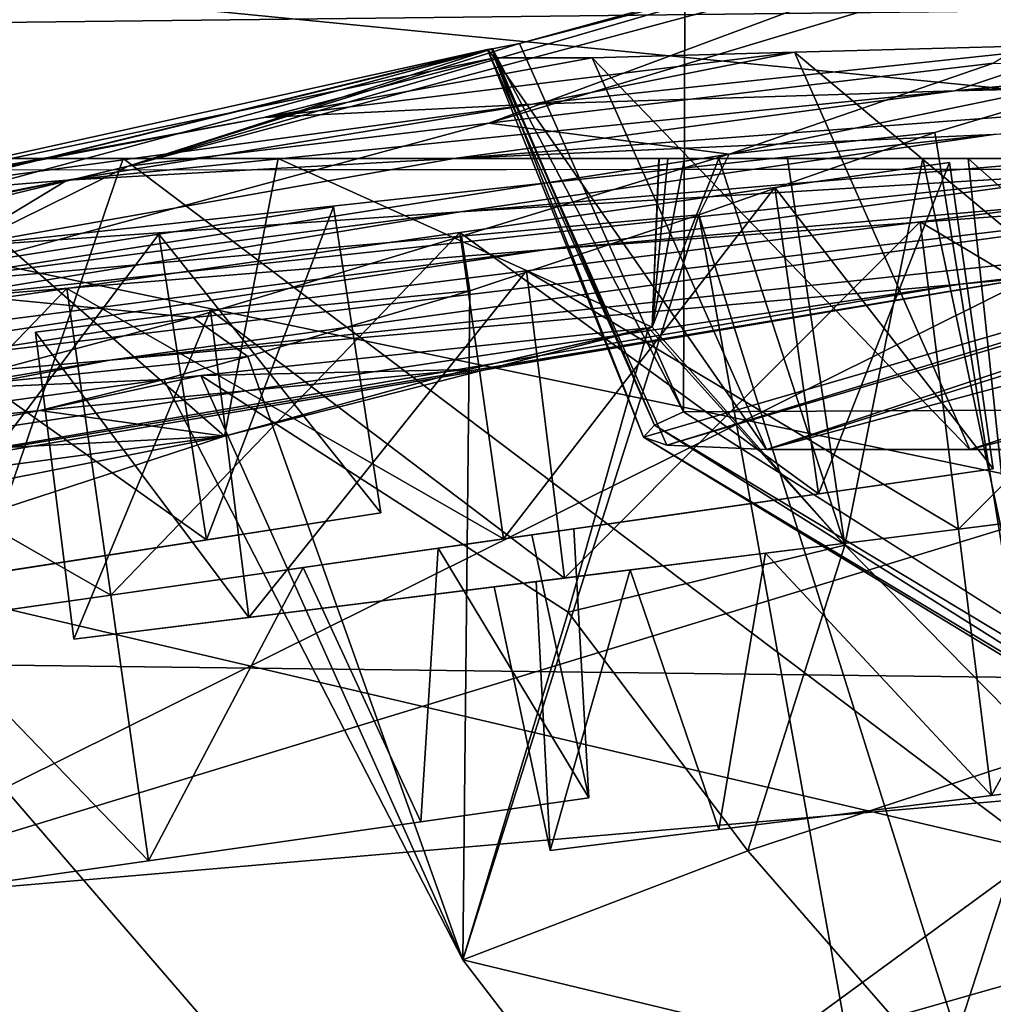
# Model space of a CAD drawing. Header units: metres. Extents: x -1004 to 0, y -808 to 0.
# Tile 56 of 116: x -654 to -630, y -73 to -49. Entities that reach past the tile are written whole.
import ezdxf

# ---------------------------------------------------------------- set-up
doc = ezdxf.new("R2010")
doc.units = ezdxf.units.M

msp = doc.modelspace()

# ---------------------------------------------------------------- linework, layer by layer
at = {"layer": 'top'}
for points in [[(-943.0271, -42.2672, 2063.060059), (-943.0271, -52.26717, 2063.060059), (-61.027081, -42.267323, 2063.060059)], [(-61.027081, -42.267323, 163.059998), (-61.026958, -52.26717, 163.059998), (-943.0271, -42.2672, 163.059998)], [(-943.0271, -42.2672, 163.059998), (-61.026958, -52.26717, 163.059998), (-943.0271, -52.26717, 163.059998)], [(-943.0271, -52.26717, 2063.060059), (-61.026958, -52.26717, 2063.060059), (-61.027081, -42.267323, 2063.060059)], [(-630.072205, -46.801701, 1769.925781), (-623.379333, -45.684078, 1851.142456), (-642.490112, -51.422031, 1794.889038)], [(-623.379333, -45.684078, 1851.142456), (-630.352783, -49.972351, 1904.670776), (-642.490112, -51.422031, 1794.889038)], [(-634.881165, -47.710297, 1688.484619), (-630.072205, -46.801701, 1769.925781), (-651.171631, -52.450169, 1684.773071)], [(-630.072205, -46.801701, 1769.925781), (-642.490112, -51.422031, 1794.889038), (-651.171631, -52.450169, 1684.773071)], [(-651.171631, -52.450169, 1684.773071), (-641.753479, -49.499054, 1607.489014), (-634.881165, -47.710297, 1688.484619)], [(-641.753479, -49.499054, 1607.489014), (-637.780579, -48.406116, 1607.5177), (-634.881165, -47.710297, 1688.484619)], [(-641.753479, -49.499054, 1607.489014), (-637.81189, -58.361294, 1607.256836), (-637.780579, -48.406116, 1607.5177)], [(-637.81189, -58.361294, 1607.256836), (-349.237091, -56.875664, 1607.294556), (-637.780579, -48.406116, 1607.5177)], [(-637.780579, -48.406116, 1607.5177), (-349.237091, -56.875664, 1607.294556), (-354.224518, -48.323433, 1607.518677)], [(-617.457397, -50.310024, 1007.72644), (-606.51001, -49.342506, 1018.40802), (-631.286743, -50.63805, 1120.290283)], [(-606.51001, -49.342506, 1018.40802), (-618.362, -49.381767, 1108.017456), (-631.286743, -50.63805, 1120.290283)], [(-631.286743, -50.63805, 1120.290283), (-618.362, -49.381767, 1108.017456), (-627.924255, -49.517433, 1198.030273)], [(-642.405212, -49.629742, 1574.473389), (-710.221802, -66.264854, 1574.473511), (-675.665588, -57.787426, 1573.312012)], [(-667.494385, -56.397991, 1684.867554), (-710.221802, -66.264854, 1574.473511), (-642.405212, -49.629742, 1574.473389)], [(-642.405212, -49.629742, 1574.473389), (-675.665588, -57.787426, 1573.312012), (-658.341187, -53.531971, 1573.309937)], [(-667.494385, -56.397991, 1684.867554), (-642.405212, -49.629742, 1574.473389), (-651.171631, -52.450169, 1684.773071)], [(-658.341187, -53.531971, 1573.309937), (-660.159607, -53.552528, 1459.967285), (-642.527832, -49.649982, 1568.118164)], [(-642.527832, -49.649982, 1568.118164), (-660.159607, -53.552528, 1459.967285), (-642.359131, -49.844097, 1458.954346)], [(-642.427673, -49.633209, 1573.311035), (-642.405212, -49.629742, 1574.473389), (-658.341187, -53.531971, 1573.309937)], [(-642.427673, -49.633209, 1573.311035), (-658.341187, -53.531971, 1573.309937), (-642.527832, -49.649982, 1568.118164)], [(-642.405212, -49.629742, 1574.473389), (-641.753479, -49.499054, 1607.489014), (-651.171631, -52.450169, 1684.773071)], [(-647.905701, -51.278965, 1346.488281), (-635.138, -49.707047, 1288.088013), (-640.006531, -49.843632, 1378.386719)], [(-647.905701, -51.278965, 1346.488281), (-641.443481, -50.958561, 1233.251221), (-635.138, -49.707047, 1288.088013)], [(-638.505981, -58.684109, 1568.05957), (-642.427673, -49.633209, 1573.311035), (-642.527832, -49.649982, 1568.118164)], [(-638.770935, -58.972118, 1508.059814), (-642.527832, -49.649982, 1568.118164), (-642.359131, -49.844097, 1458.954346)], [(-638.770935, -58.972118, 1508.059814), (-638.505981, -58.684109, 1568.05957), (-642.527832, -49.649982, 1568.118164)], [(-642.405212, -49.629742, 1574.473389), (-642.427673, -49.633209, 1573.311035), (-638.505981, -58.684109, 1568.05957)], [(-637.81189, -58.361294, 1607.256836), (-641.753479, -49.499054, 1607.489014), (-642.405212, -49.629742, 1574.473389)], [(-637.81189, -58.361294, 1607.256836), (-642.405212, -49.629742, 1574.473389), (-638.505981, -58.684109, 1568.05957)], [(-631.286743, -50.63805, 1120.290283), (-627.924255, -49.517433, 1198.030273), (-641.443481, -50.958561, 1233.251221)], [(-641.443481, -50.958561, 1233.251221), (-627.924255, -49.517433, 1198.030273), (-635.138, -49.707047, 1288.088013)], [(-635.138, -49.707047, 1288.088013), (-630.917419, -59.267242, 1288.292236), (-640.006531, -49.843632, 1378.386719)], [(-627.924255, -49.517433, 1198.030273), (-623.691162, -59.267227, 1198.181641), (-635.138, -49.707047, 1288.088013)], [(-623.691162, -59.267227, 1198.181641), (-630.917419, -59.267242, 1288.292236), (-635.138, -49.707047, 1288.088013)], [(-660.159607, -53.552528, 1459.967285), (-647.905701, -51.278965, 1346.488281), (-642.359131, -49.844097, 1458.954346)], [(-642.359131, -49.844097, 1458.954346), (-647.905701, -51.278965, 1346.488281), (-640.006531, -49.843632, 1378.386719)], [(-640.006531, -49.843632, 1378.386719), (-635.814453, -59.267178, 1378.559326), (-642.359131, -49.844097, 1458.954346)], [(-635.814453, -59.267178, 1378.559326), (-638.209656, -59.165482, 1459.027466), (-642.359131, -49.844097, 1458.954346)], [(-638.209656, -59.165482, 1459.027466), (-638.770935, -58.972118, 1508.059814), (-642.359131, -49.844097, 1458.954346)], [(-630.917419, -59.267242, 1288.292236), (-635.814453, -59.267178, 1378.559326), (-640.006531, -49.843632, 1378.386719)], [(-642.490112, -51.422031, 1794.889038), (-630.352783, -49.972351, 1904.670776), (-636.713379, -52.161911, 1904.719116)], [(-630.352783, -49.972351, 1904.670776), (-626.371643, -50.028816, 1937.447388), (-636.713379, -52.161911, 1904.719116)], [(-626.371643, -50.028816, 1937.447388), (-631.759094, -51.641544, 1939.911621), (-636.713379, -52.161911, 1904.719116)], [(-625.064758, -92.989151, 1962.418091), (-631.759094, -51.641544, 1939.911621), (-626.371643, -50.028816, 1937.447388)], [(-617.457397, -50.310024, 1007.72644), (-643.331543, -52.271954, 1120.496704), (-630.351501, -51.691772, 1007.922852)], [(-631.286743, -50.63805, 1120.290283), (-643.331543, -52.271954, 1120.496704), (-617.457397, -50.310024, 1007.72644)], [(-643.331543, -52.271954, 1120.496704), (-631.286743, -50.63805, 1120.290283), (-652.639771, -52.791306, 1233.442017)], [(-652.639771, -52.791306, 1233.442017), (-631.286743, -50.63805, 1120.290283), (-641.443481, -50.958561, 1233.251221)], [(-652.639771, -52.791306, 1233.442017), (-641.443481, -50.958561, 1233.251221), (-658.255005, -53.246292, 1346.637939)], [(-641.443481, -50.958561, 1233.251221), (-647.905701, -51.278965, 1346.488281), (-658.255005, -53.246292, 1346.637939)], [(-627.424316, -52.597542, 896.019592), (-613.724609, -51.054615, 895.839111), (-643.178955, -53.55468, 1008.143005)], [(-613.724609, -51.054615, 895.839111), (-630.351501, -51.691772, 1007.922852), (-643.178955, -53.55468, 1008.143005)], [(-658.255005, -53.246292, 1346.637939), (-647.905701, -51.278965, 1346.488281), (-660.159607, -53.552528, 1459.967285)], [(-531.962463, -59.26767, 664.851257), (-598.609192, -51.553875, 665.053223), (-659.932678, -70.278816, 664.562744)], [(-598.609192, -51.553875, 665.053223), (-629.410706, -55.129055, 664.959534), (-659.932678, -70.278816, 664.562744)], [(-651.171631, -52.450169, 1684.773071), (-642.490112, -51.422031, 1794.889038), (-657.072937, -55.362045, 1795.017456)], [(-642.490112, -51.422031, 1794.889038), (-636.713379, -52.161911, 1904.719116), (-657.072937, -55.362045, 1795.017456)], [(-627.424316, -52.597542, 896.019592), (-641.103943, -54.453579, 896.211426), (-608.047363, -51.551186, 784.470398)], [(-641.103943, -54.453579, 896.211426), (-622.591797, -53.105709, 784.583984), (-608.047363, -51.551186, 784.470398)], [(-600.472046, -51.667332, 673.608582), (-631.154419, -55.287918, 673.604614), (-598.609192, -51.553875, 665.053223)], [(-598.609192, -51.553875, 665.053223), (-631.154419, -55.287918, 673.604614), (-629.410706, -55.129055, 664.959534)], [(-607.776001, -51.747608, 1288.256348), (-630.917419, -59.267242, 1288.292236), (-600.585144, -51.613518, 1198.142944)], [(-630.917419, -59.267242, 1288.292236), (-623.691162, -59.267227, 1198.181641), (-600.585144, -51.613518, 1198.142944)], [(-643.178955, -53.55468, 1008.143005), (-630.351501, -51.691772, 1007.922852), (-655.289856, -54.391018, 1120.725586)], [(-630.351501, -51.691772, 1007.922852), (-643.331543, -52.271954, 1120.496704), (-655.289856, -54.391018, 1120.725586)], [(-622.591797, -53.105709, 784.583984), (-651.612549, -57.120155, 784.804932), (-600.472046, -51.667332, 673.608582)], [(-651.612549, -57.120155, 784.804932), (-631.154419, -55.287918, 673.604614), (-600.472046, -51.667332, 673.608582)], [(-636.713379, -52.161911, 1904.719116), (-631.759094, -51.641544, 1939.911621), (-637.43988, -53.622517, 1943.283569)], [(-631.759094, -51.641544, 1939.911621), (-625.064758, -92.989151, 1962.418091), (-637.43988, -53.622517, 1943.283569)], [(-612.437134, -51.953506, 1378.560059), (-635.814453, -59.267178, 1378.559326), (-607.776001, -51.747608, 1288.256348)], [(-635.814453, -59.267178, 1378.559326), (-630.917419, -59.267242, 1288.292236), (-607.776001, -51.747608, 1288.256348)], [(-616.348267, -72.405678, 1518.67334), (-638.770935, -58.972118, 1508.059814), (-614.703125, -51.961727, 1506.982056)], [(-638.770935, -58.972118, 1508.059814), (-638.209656, -59.165482, 1459.027466), (-614.703125, -51.961727, 1506.982056)], [(-638.209656, -59.165482, 1459.027466), (-613.644775, -51.894428, 1443.067139), (-614.703125, -51.961727, 1506.982056)], [(-638.209656, -59.165482, 1459.027466), (-635.814453, -59.267178, 1378.559326), (-613.644775, -51.894428, 1443.067139)], [(-635.814453, -59.267178, 1378.559326), (-612.437134, -51.953506, 1378.560059), (-613.644775, -51.894428, 1443.067139)], [(-782.598877, -52.26717, 2039.088379), (-481.596069, -52.26717, 2033.802246), (-943.0271, -52.26717, 2063.060059)], [(-481.596069, -52.26717, 2033.802246), (-428.863464, -52.26717, 2035.059937), (-943.0271, -52.26717, 2063.060059)], [(-943.0271, -52.26717, 2063.060059), (-428.863464, -52.26717, 2035.059937), (-61.026958, -52.26717, 2063.060059)], [(-61.026958, -52.26717, 163.059998), (-407.772705, -52.26717, 179.05925), (-943.0271, -52.26717, 163.059998)], [(-407.772705, -52.26717, 179.05925), (-428.346069, -52.26717, 179.737396), (-943.0271, -52.26717, 163.059998)], [(-943.0271, -52.26717, 163.059998), (-428.346069, -52.26717, 179.737396), (-449.178162, -52.26717, 181.812668)], [(-449.178162, -52.26717, 181.812668), (-470.251709, -52.26717, 185.372299), (-943.0271, -52.26717, 163.059998)], [(-470.251709, -52.26717, 185.372299), (-763.151001, -52.26717, 196.518036), (-943.0271, -52.26717, 163.059998)], [(-710.175232, -52.26717, 2028.442627), (-534.209045, -52.26717, 2030.036865), (-782.598877, -52.26717, 2039.088379)], [(-534.209045, -52.26717, 2030.036865), (-481.596069, -52.26717, 2033.802246), (-782.598877, -52.26717, 2039.088379)], [(-470.251709, -52.26717, 185.372299), (-491.851715, -52.26717, 190.612167), (-763.151001, -52.26717, 196.518036)], [(-491.851715, -52.26717, 190.612167), (-735.55072, -52.26717, 199.387146), (-763.151001, -52.26717, 196.518036)], [(-735.55072, -52.26717, 199.387146), (-491.851715, -52.26717, 190.612167), (-707.955811, -52.26717, 203.017151)], [(-674.304321, -52.26717, 2021.139038), (-586.582764, -52.26717, 2023.772217), (-710.175232, -52.26717, 2028.442627)], [(-586.582764, -52.26717, 2023.772217), (-534.209045, -52.26717, 2030.036865), (-710.175232, -52.26717, 2028.442627)], [(-491.851715, -52.26717, 190.612167), (-513.955444, -52.26717, 197.745865), (-707.955811, -52.26717, 203.017151)], [(-707.955811, -52.26717, 203.017151), (-513.955444, -52.26717, 197.745865), (-680.806824, -52.26717, 207.461563)], [(-656.475098, -52.26717, 2016.996094), (-680.862793, -63.238991, 2020.597778), (-648.850037, -58.949764, 2013.914429)], [(-680.806824, -52.26717, 207.461563), (-651.291992, -52.26717, 213.479858), (-654.932617, -62.904243, 216.257507)], [(-513.955444, -52.26717, 197.745865), (-651.291992, -52.26717, 213.479858), (-680.806824, -52.26717, 207.461563)], [(-625.605225, -52.26717, 2017.447388), (-612.598816, -52.26717, 2019.714355), (-674.304321, -52.26717, 2021.139038)], [(-612.598816, -52.26717, 2019.714355), (-586.582764, -52.26717, 2023.772217), (-674.304321, -52.26717, 2021.139038)], [(-625.605225, -52.26717, 2017.447388), (-674.304321, -52.26717, 2021.139038), (-656.475098, -52.26717, 2016.996094)], [(-657.072937, -55.362045, 1795.017456), (-636.713379, -52.161911, 1904.719116), (-643.15271, -54.137505, 1904.770996)], [(-647.557129, -52.26717, 2015.059937), (-656.475098, -52.26717, 2016.996094), (-648.850037, -58.949764, 2013.914429)], [(-647.557129, -52.26717, 2015.059937), (-636.959595, -52.26717, 2015.337402), (-656.475098, -52.26717, 2016.996094)], [(-636.959595, -52.26717, 2015.337402), (-635.30719, -52.26717, 2015.6521), (-656.475098, -52.26717, 2016.996094)], [(-656.475098, -52.26717, 2016.996094), (-635.30719, -52.26717, 2015.6521), (-632.050964, -52.26717, 2016.264648)], [(-632.050964, -52.26717, 2016.264648), (-625.605225, -52.26717, 2017.447388), (-656.475098, -52.26717, 2016.996094)], [(-655.289856, -54.391018, 1120.725586), (-643.331543, -52.271954, 1120.496704), (-652.639771, -52.791306, 1233.442017)], [(-654.932617, -62.904243, 216.257507), (-651.291992, -52.26717, 213.479858), (-629.193848, -68.938919, 224.104462)], [(-651.291992, -52.26717, 213.479858), (-630.95813, -52.26717, 218.463608), (-629.193848, -68.938919, 224.104462)], [(-513.955444, -52.26717, 197.745865), (-536.378601, -52.26717, 206.962265), (-651.291992, -52.26717, 213.479858)], [(-536.378601, -52.26717, 206.962265), (-630.95813, -52.26717, 218.463608), (-651.291992, -52.26717, 213.479858)], [(-647.557129, -52.26717, 2015.059937), (-648.850037, -58.949764, 2013.914429), (-638.564209, -56.328995, 2014.334473)], [(-638.40509, -52.26717, 2015.062988), (-647.557129, -52.26717, 2015.059937), (-638.564209, -56.328995, 2014.334473)], [(-638.189331, -52.26717, 2015.101563), (-647.557129, -52.26717, 2015.059937), (-638.40509, -52.26717, 2015.062988)], [(-638.189331, -52.26717, 2015.101563), (-637.782104, -52.26717, 2015.179932), (-647.557129, -52.26717, 2015.059937)], [(-637.782104, -52.26717, 2015.179932), (-636.959595, -52.26717, 2015.337402), (-647.557129, -52.26717, 2015.059937)], [(-636.713379, -52.161911, 1904.719116), (-637.43988, -53.622517, 1943.283569), (-643.15271, -54.137505, 1904.770996)], [(-633.930298, -61.566643, 2014.243652), (-636.959595, -52.26717, 2015.337402), (-638.564209, -56.328995, 2014.334473)], [(-636.959595, -52.26717, 2015.337402), (-637.782104, -52.26717, 2015.179932), (-638.564209, -56.328995, 2014.334473)], [(-638.564209, -56.328995, 2014.334473), (-637.782104, -52.26717, 2015.179932), (-638.189331, -52.26717, 2015.101563)], [(-638.189331, -52.26717, 2015.101563), (-638.398376, -52.26717, 2015.063721), (-638.564209, -56.328995, 2014.334473)], [(-638.398376, -52.26717, 2015.063721), (-638.40509, -52.26717, 2015.062988), (-638.564209, -56.328995, 2014.334473)], [(-638.398376, -52.26717, 2015.063721), (-638.189331, -52.26717, 2015.101563), (-638.40509, -52.26717, 2015.062988)], [(-635.30719, -52.26717, 2015.6521), (-636.959595, -52.26717, 2015.337402), (-633.930298, -61.566643, 2014.243652)], [(-632.050964, -52.26717, 2016.264648), (-635.30719, -52.26717, 2015.6521), (-633.930298, -61.566643, 2014.243652)], [(-632.050964, -52.26717, 2016.264648), (-633.930298, -61.566643, 2014.243652), (-629.025696, -66.545364, 2014.264771)], [(-625.605225, -52.26717, 2017.447388), (-632.050964, -52.26717, 2016.264648), (-629.025696, -66.545364, 2014.264771)], [(-629.193848, -68.938919, 224.104462), (-630.95813, -52.26717, 218.463608), (-604.139343, -76.101646, 232.79126)], [(-630.95813, -52.26717, 218.463608), (-605.47699, -52.26717, 225.682297), (-604.139343, -76.101646, 232.79126)], [(-536.378601, -52.26717, 206.962265), (-558.9823, -52.26717, 218.480057), (-630.95813, -52.26717, 218.463608)], [(-558.9823, -52.26717, 218.480057), (-605.47699, -52.26717, 225.682297), (-630.95813, -52.26717, 218.463608)], [(-657.072937, -55.362045, 1795.017456), (-667.494385, -56.397991, 1684.867554), (-651.171631, -52.450169, 1684.773071)], [(-658.255005, -53.246292, 1346.637939), (-678.769836, -57.938011, 1346.971802), (-652.639771, -52.791306, 1233.442017)], [(-678.769836, -57.938011, 1346.971802), (-674.831604, -57.45047, 1233.873291), (-652.639771, -52.791306, 1233.442017)], [(-652.639771, -52.791306, 1233.442017), (-674.831604, -57.45047, 1233.873291), (-655.289856, -54.391018, 1120.725586)], [(-643.178955, -53.55468, 1008.143005), (-655.990173, -55.659924, 1008.377197), (-627.424316, -52.597542, 896.019592)], [(-655.990173, -55.659924, 1008.377197), (-641.103943, -54.453579, 896.211426), (-627.424316, -52.597542, 896.019592)], [(-641.103943, -54.453579, 896.211426), (-668.486938, -58.590691, 896.590027), (-622.591797, -53.105709, 784.583984)], [(-668.486938, -58.590691, 896.590027), (-651.612549, -57.120155, 784.804932), (-622.591797, -53.105709, 784.583984)], [(-655.289856, -54.391018, 1120.725586), (-667.236206, -56.67519, 1120.969116), (-643.178955, -53.55468, 1008.143005)], [(-667.236206, -56.67519, 1120.969116), (-655.990173, -55.659924, 1008.377197), (-643.178955, -53.55468, 1008.143005)], [(-637.43988, -53.622517, 1943.283569), (-642.952393, -55.45068, 1947.344849), (-643.15271, -54.137505, 1904.770996)], [(-637.43988, -53.622517, 1943.283569), (-631.481934, -86.697609, 1960.633789), (-643.121216, -71.542465, 1957.235962)], [(-643.121216, -71.542465, 1957.235962), (-642.952393, -55.45068, 1947.344849), (-637.43988, -53.622517, 1943.283569)], [(-625.064758, -92.989151, 1962.418091), (-631.481934, -86.697609, 1960.633789), (-637.43988, -53.622517, 1943.283569)], [(-643.15271, -54.137505, 1904.770996), (-649.617249, -56.089542, 1904.822632), (-657.072937, -55.362045, 1795.017456)], [(-643.15271, -54.137505, 1904.770996), (-642.952393, -55.45068, 1947.344849), (-649.617249, -56.089542, 1904.822632)], [(-655.990173, -55.659924, 1008.377197), (-681.746033, -59.732021, 1008.84729), (-641.103943, -54.453579, 896.211426)], [(-681.746033, -59.732021, 1008.84729), (-668.486938, -58.590691, 896.590027), (-641.103943, -54.453579, 896.211426)], [(-631.154419, -55.287918, 673.604614), (-661.615967, -60.470383, 673.609558), (-629.410706, -55.129055, 664.959534)], [(-629.410706, -55.129055, 664.959534), (-661.615967, -60.470383, 673.609558), (-659.987671, -60.2826, 664.824524)], [(-659.932678, -70.278816, 664.562744), (-629.410706, -55.129055, 664.959534), (-659.987671, -60.2826, 664.824524)], [(-651.612549, -57.120155, 784.804932), (-680.390442, -62.638851, 784.972351), (-631.154419, -55.287918, 673.604614)], [(-680.390442, -62.638851, 784.972351), (-661.615967, -60.470383, 673.609558), (-631.154419, -55.287918, 673.604614)], [(-649.617249, -56.089542, 1904.822632), (-671.646362, -59.508541, 1795.133545), (-657.072937, -55.362045, 1795.017456)], [(-642.952393, -55.45068, 1947.344849), (-648.289795, -57.032207, 1952.420166), (-649.617249, -56.089542, 1904.822632)], [(-648.289795, -57.032207, 1952.420166), (-642.952393, -55.45068, 1947.344849), (-643.121216, -71.542465, 1957.235962)], [(-649.617249, -56.089542, 1904.822632), (-656.14502, -57.834797, 1904.871582), (-671.646362, -59.508541, 1795.133545)], [(-649.617249, -56.089542, 1904.822632), (-648.289795, -57.032207, 1952.420166), (-656.14502, -57.834797, 1904.871582)], [(-649.4245, -57.485996, 1959.551147), (-638.647705, -56.337891, 2013.91333), (-642.98645, -57.340115, 2014.067505)], [(-638.647705, -56.337891, 2013.91333), (-649.4245, -57.485996, 1959.551147), (-640.587036, -63.181965, 1985.065674)], [(-642.98645, -57.340115, 2014.067505), (-638.564209, -56.328995, 2014.334473), (-648.850037, -58.949764, 2013.914429)], [(-638.647705, -56.337891, 2013.91333), (-638.564209, -56.328995, 2014.334473), (-642.98645, -57.340115, 2014.067505)], [(-638.647705, -56.337891, 2013.91333), (-640.587036, -63.181965, 1985.065674), (-633.930298, -61.566643, 2014.243652)], [(-638.564209, -56.328995, 2014.334473), (-638.647705, -56.337891, 2013.91333), (-633.930298, -61.566643, 2014.243652)], [(-648.289795, -57.032207, 1952.420166), (-650.312927, -57.580647, 1955.069458), (-656.14502, -57.834797, 1904.871582)], [(-650.312927, -57.580647, 1955.069458), (-648.289795, -57.032207, 1952.420166), (-643.121216, -71.542465, 1957.235962)], [(-637.81189, -58.361294, 1607.256836), (-615.470276, -72.550049, 1606.88501), (-349.237091, -56.875664, 1607.294556)], [(-668.486938, -58.590691, 896.590027), (-695.562866, -64.39183, 896.888855), (-651.612549, -57.120155, 784.804932)], [(-695.562866, -64.39183, 896.888855), (-680.390442, -62.638851, 784.972351), (-651.612549, -57.120155, 784.804932)], [(-649.4245, -57.485996, 1959.551147), (-642.98645, -57.340115, 2014.067505), (-653.298584, -58.328999, 1959.571045)], [(-653.298584, -58.328999, 1959.571045), (-642.98645, -57.340115, 2014.067505), (-648.850037, -58.949764, 2013.914429)], [(-650.312927, -57.580647, 1955.069458), (-649.4245, -57.485996, 1959.551147), (-653.298584, -58.328999, 1959.571045)], [(-649.4245, -57.485996, 1959.551147), (-650.312927, -57.580647, 1955.069458), (-643.121216, -71.542465, 1957.235962)], [(-649.4245, -57.485996, 1959.551147), (-643.121216, -71.542465, 1957.235962), (-640.587036, -63.181965, 1985.065674)], [(-656.14502, -57.834797, 1904.871582), (-650.312927, -57.580647, 1955.069458), (-662.746643, -59.301483, 1904.915894)], [(-650.312927, -57.580647, 1955.069458), (-653.298584, -58.328999, 1959.571045), (-662.746643, -59.301483, 1904.915894)], [(-662.746643, -59.301483, 1904.915894), (-653.298584, -58.328999, 1959.571045), (-659.537659, -59.502392, 1959.597412)], [(-653.298584, -58.328999, 1959.571045), (-648.850037, -58.949764, 2013.914429), (-659.537659, -59.502392, 1959.597412)], [(-638.505981, -58.684109, 1568.05957), (-615.470276, -72.550049, 1606.88501), (-637.81189, -58.361294, 1607.256836)], [(-638.770935, -58.972118, 1508.059814), (-615.808777, -72.942154, 1563.11499), (-638.505981, -58.684109, 1568.05957)], [(-615.808777, -72.942154, 1563.11499), (-615.470276, -72.550049, 1606.88501), (-638.505981, -58.684109, 1568.05957)], [(-691.359802, -67.368401, 1944.609497), (-662.335876, -63.344749, 1944.577393), (-648.850037, -58.949764, 2013.914429)], [(-648.850037, -58.949764, 2013.914429), (-680.862793, -63.238991, 2020.597778), (-691.359802, -67.368401, 1944.609497)], [(-648.850037, -58.949764, 2013.914429), (-662.335876, -63.344749, 1944.577393), (-659.537659, -59.502392, 1959.597412)], [(-638.770935, -58.972118, 1508.059814), (-616.348267, -72.405678, 1518.67334), (-615.808777, -72.942154, 1563.11499)], [(-680.822693, -82.096756, 664.253174), (-670.037964, -123.145065, 663.178101), (-531.962463, -59.26767, 664.851257)], [(-659.932678, -70.278816, 664.562744), (-680.822693, -82.096756, 664.253174), (-531.962463, -59.26767, 664.851257)], [(-670.037964, -123.145065, 663.178101), (-631.364441, -146.148254, 662.575684), (-531.962463, -59.26767, 664.851257)], [(-531.962463, -59.26767, 664.851257), (-631.364441, -146.148254, 662.575684), (-594.247375, -171.585114, 661.909546)], [(-633.930298, -61.566643, 2014.243652), (-640.587036, -63.181965, 1985.065674), (-636.264099, -68.923111, 1985.733276)], [(-629.025696, -66.545364, 2014.264771), (-633.930298, -61.566643, 2014.243652), (-636.264099, -68.923111, 1985.733276)], [(-652.923584, -86.288589, 224.602814), (-679.312012, -79.51873, 217.640656), (-654.932617, -62.904243, 216.257507)], [(-652.923584, -86.288589, 224.602814), (-654.932617, -62.904243, 216.257507), (-629.193848, -68.938919, 224.104462)], [(-640.587036, -63.181965, 1985.065674), (-643.121216, -71.542465, 1957.235962), (-636.264099, -68.923111, 1985.733276)], [(-629.025696, -66.545364, 2014.264771), (-636.264099, -68.923111, 1985.733276), (-631.542053, -74.32885, 1986.448975)], [(-623.786194, -71.168701, 2014.388184), (-629.025696, -66.545364, 2014.264771), (-631.542053, -74.32885, 1986.448975)], [(-627.323669, -94.729889, 232.603958), (-652.923584, -86.288589, 224.602814), (-629.193848, -68.938919, 224.104462)], [(-636.264099, -68.923111, 1985.733276), (-643.121216, -71.542465, 1957.235962), (-631.542053, -74.32885, 1986.448975)], [(-623.786194, -71.168701, 2014.388184), (-631.542053, -74.32885, 1986.448975), (-626.443542, -79.373871, 1987.212524)], [(-643.121216, -71.542465, 1957.235962), (-631.481934, -86.697609, 1960.633789), (-631.542053, -74.32885, 1986.448975)]]:
    msp.add_3dface(points, dxfattribs=at)
at = {"layer": 'top0123413'}
for points in [[(-787.024658, -763.271118, 90), (-994.037292, -10, 90), (-533.424561, -638.481384, 90)], [(-994.037292, -10, 90), (-526.238708, -632.856445, 90), (-533.424561, -638.481384, 90)], [(-10, -10, 90), (-502.018646, -625.846375, 90), (-994.037292, -10, 90)], [(-502.018646, -625.846375, 90), (-510.034576, -626.560547, 90), (-994.037292, -10, 90)], [(-994.037292, -10, 90), (-510.034576, -626.560547, 90), (-518.256042, -628.853394, 90)], [(-518.256042, -628.853394, 90), (-526.238708, -632.856445, 90), (-994.037292, -10, 90)], [(-665.157715, -52.554413, 163.059708), (-610.580078, -52.505119, 163.059708), (-982.615723, -15.961353, 163.059708)], [(-610.580078, -52.505119, 163.059708), (-502.018616, -52.467403, 163.059708), (-982.615723, -15.961353, 163.059708)], [(-982.615723, -15.961353, 163.059708), (-502.018616, -52.467403, 163.059708), (-21.421595, -15.961353, 163.059708)], [(-605.16803, -65.046387, 141.304626), (-610.580078, -52.505119, 163.059708), (-665.157715, -52.554413, 163.059708)], [(-656.737122, -64.42334, 141.24382), (-605.16803, -65.046387, 141.304626), (-665.157715, -52.554413, 163.059708)], [(-693.123474, -74.838211, 118.716751), (-646.118347, -76.727219, 118.683784), (-656.737122, -64.42334, 141.24382)], [(-646.118347, -76.727219, 118.683784), (-605.16803, -65.046387, 141.304626), (-656.737122, -64.42334, 141.24382)], [(-646.118347, -76.727219, 118.683784), (-597.805054, -78.120209, 118.65947), (-605.16803, -65.046387, 141.304626)]]:
    msp.add_3dface(points, dxfattribs=at)
at = {"layer": 'top0123432'}
for points in [[(-645.090393, -60.790611, 1122.860229), (-646.231323, -53.433472, 1122.860229), (-650.42926, -54.084465, 1131.681519)], [(-649.288391, -61.441605, 1104.247925), (-650.42926, -54.084465, 1104.247925), (-646.231323, -53.433472, 1113.069336)], [(-646.231323, -53.433472, 1122.860229), (-646.231323, -53.433472, 1113.069336), (-650.42926, -54.084465, 1131.681519)], [(-646.231323, -53.433472, 1113.069336), (-650.42926, -54.084465, 1104.247925), (-650.42926, -54.084465, 1131.681519)], [(-645.090393, -60.790611, 1113.069336), (-649.288391, -61.441605, 1104.247925), (-646.231323, -53.433472, 1113.069336)], [(-645.090393, -60.790611, 1122.860229), (-645.090393, -60.790611, 1113.069336), (-646.231323, -53.433472, 1122.860229)], [(-645.090393, -60.790611, 1113.069336), (-646.231323, -53.433472, 1113.069336), (-646.231323, -53.433472, 1122.860229)], [(-649.288391, -61.441605, 1131.681519), (-650.42926, -54.084465, 1131.681519), (-657.993713, -55.257515, 1137.786011)], [(-656.852783, -62.614655, 1098.143433), (-657.993713, -55.257515, 1098.143433), (-650.42926, -54.084465, 1104.247925)], [(-650.42926, -54.084465, 1131.681519), (-650.42926, -54.084465, 1104.247925), (-657.993713, -55.257515, 1137.786011)], [(-650.42926, -54.084465, 1104.247925), (-657.993713, -55.257515, 1098.143433), (-657.993713, -55.257515, 1137.786011)], [(-649.288391, -61.441605, 1104.247925), (-656.852783, -62.614655, 1098.143433), (-650.42926, -54.084465, 1104.247925)], [(-649.288391, -61.441605, 1131.681519), (-645.090393, -60.790611, 1122.860229), (-650.42926, -54.084465, 1131.681519)], [(-656.852783, -62.614655, 1137.786011), (-649.288391, -61.441605, 1131.681519), (-657.993713, -55.257515, 1137.786011)], [(-649.288391, -61.441605, 1104.247925), (-645.090393, -60.790611, 1113.069336), (-654.2677, -62.213772, 1112.386963)], [(-645.090393, -60.790611, 1113.069336), (-653.064026, -62.027107, 1117.964722), (-654.2677, -62.213772, 1112.386963)], [(-645.090393, -60.790611, 1122.860229), (-654.2677, -62.213772, 1123.54248), (-653.064026, -62.027107, 1117.964722)], [(-645.090393, -60.790611, 1122.860229), (-649.288391, -61.441605, 1131.681519), (-654.2677, -62.213772, 1123.54248)], [(-645.090393, -60.790611, 1113.069336), (-645.090393, -60.790611, 1122.860229), (-653.064026, -62.027107, 1117.964722)], [(-656.852783, -62.614655, 1098.143433), (-649.288391, -61.441605, 1104.247925), (-656.936462, -62.627632, 1108.504028)], [(-649.288391, -61.441605, 1104.247925), (-654.2677, -62.213772, 1112.386963), (-656.936462, -62.627632, 1108.504028)], [(-649.288391, -61.441605, 1131.681519), (-656.936462, -62.627632, 1127.425537), (-654.2677, -62.213772, 1123.54248)], [(-649.288391, -61.441605, 1131.681519), (-656.852783, -62.614655, 1137.786011), (-656.936462, -62.627632, 1127.425537)], [(-655.164001, -62.352737, 1117.964722), (-656.170837, -62.508869, 1113.285522), (-653.064026, -62.027107, 1117.964722)], [(-656.170837, -62.508869, 1113.285522), (-654.2677, -62.213772, 1112.386963), (-653.064026, -62.027107, 1117.964722)], [(-655.164001, -62.352737, 1117.964722), (-653.064026, -62.027107, 1117.964722), (-654.2677, -62.213772, 1123.54248)]]:
    msp.add_3dface(points, dxfattribs=at)
at = {"layer": 'top0123433'}
for points in [[(-630.357727, -59.735004, 982.860229), (-631.410217, -52.364693, 982.860229), (-635.615662, -52.965229, 991.681519)], [(-634.563171, -60.335537, 964.247986), (-635.615662, -52.965229, 964.247986), (-631.410217, -52.364693, 973.069275)], [(-631.410217, -52.364693, 982.860229), (-631.410217, -52.364693, 973.069275), (-635.615662, -52.965229, 991.681519)], [(-631.410217, -52.364693, 973.069275), (-635.615662, -52.965229, 964.247986), (-635.615662, -52.965229, 991.681519)], [(-630.357727, -59.735004, 973.069275), (-634.563171, -60.335537, 964.247986), (-631.410217, -52.364693, 973.069275)], [(-630.357727, -59.735004, 982.860229), (-630.357727, -59.735004, 973.069275), (-631.410217, -52.364693, 982.860229)], [(-630.357727, -59.735004, 973.069275), (-631.410217, -52.364693, 973.069275), (-631.410217, -52.364693, 982.860229)], [(-634.563171, -60.335537, 991.681519), (-635.615662, -52.965229, 991.681519), (-643.193665, -54.047356, 997.786072)], [(-642.141174, -61.417664, 958.143433), (-643.193665, -54.047356, 958.143433), (-635.615662, -52.965229, 964.247986)], [(-635.615662, -52.965229, 991.681519), (-635.615662, -52.965229, 964.247986), (-643.193665, -54.047356, 997.786072)], [(-635.615662, -52.965229, 964.247986), (-643.193665, -54.047356, 958.143433), (-643.193665, -54.047356, 997.786072)], [(-634.563171, -60.335537, 964.247986), (-642.141174, -61.417664, 958.143433), (-635.615662, -52.965229, 964.247986)], [(-634.563171, -60.335537, 991.681519), (-630.357727, -59.735004, 982.860229), (-635.615662, -52.965229, 991.681519)], [(-642.141174, -61.417664, 997.786072), (-643.193665, -54.047356, 997.786072), (-652.64325, -55.396744, 999.964783)], [(-651.590759, -62.767056, 955.964722), (-652.64325, -55.396744, 955.964722), (-643.193665, -54.047356, 958.143433)], [(-643.193665, -54.047356, 997.786072), (-643.193665, -54.047356, 958.143433), (-652.64325, -55.396744, 999.964783)], [(-643.193665, -54.047356, 958.143433), (-652.64325, -55.396744, 955.964722), (-652.64325, -55.396744, 999.964783)], [(-642.141174, -61.417664, 958.143433), (-651.590759, -62.767056, 955.964722), (-643.193665, -54.047356, 958.143433)], [(-642.141174, -61.417664, 997.786072), (-634.563171, -60.335537, 991.681519), (-643.193665, -54.047356, 997.786072)], [(-652.64325, -55.396744, 999.964783), (-662.092834, -56.746132, 997.786072), (-651.590759, -62.767056, 999.964783)], [(-662.092834, -56.746132, 958.143433), (-652.64325, -55.396744, 955.964722), (-661.040344, -64.11644, 958.143433)], [(-652.64325, -55.396744, 999.964783), (-652.64325, -55.396744, 955.964722), (-662.092834, -56.746132, 997.786072)], [(-652.64325, -55.396744, 955.964722), (-662.092834, -56.746132, 958.143433), (-662.092834, -56.746132, 997.786072)], [(-652.64325, -55.396744, 955.964722), (-651.590759, -62.767056, 955.964722), (-661.040344, -64.11644, 958.143433)], [(-651.590759, -62.767056, 999.964783), (-642.141174, -61.417664, 997.786072), (-652.64325, -55.396744, 999.964783)], [(-662.092834, -56.746132, 997.786072), (-661.040344, -64.11644, 997.786072), (-651.590759, -62.767056, 999.964783)], [(-634.563171, -60.335537, 964.247986), (-630.357727, -59.735004, 973.069275), (-639.551453, -61.047855, 972.387024)], [(-630.357727, -59.735004, 973.069275), (-638.345581, -60.87566, 977.964722), (-639.551453, -61.047855, 972.387024)], [(-630.357727, -59.735004, 982.860229), (-639.551453, -61.047855, 983.54248), (-638.345581, -60.87566, 977.964722)], [(-630.357727, -59.735004, 982.860229), (-634.563171, -60.335537, 991.681519), (-639.551453, -61.047855, 983.54248)], [(-630.357727, -59.735004, 973.069275), (-630.357727, -59.735004, 982.860229), (-638.345581, -60.87566, 977.964722)], [(-642.141174, -61.417664, 958.143433), (-634.563171, -60.335537, 964.247986), (-642.225037, -61.429638, 968.503967)], [(-634.563171, -60.335537, 964.247986), (-639.551453, -61.047855, 972.387024), (-642.225037, -61.429638, 968.503967)], [(-634.563171, -60.335537, 991.681519), (-642.225037, -61.429638, 987.425537), (-639.551453, -61.047855, 983.54248)], [(-634.563171, -60.335537, 991.681519), (-642.141174, -61.417664, 997.786072), (-642.225037, -61.429638, 987.425537)], [(-641.457947, -61.320076, 973.285522), (-643.712585, -61.642033, 970.006653), (-639.551453, -61.047855, 972.387024)], [(-643.712585, -61.642033, 970.006653), (-642.225037, -61.429638, 968.503967), (-639.551453, -61.047855, 972.387024)], [(-641.457947, -61.320076, 982.643982), (-639.551453, -61.047855, 983.54248), (-642.225037, -61.429638, 987.425537)], [(-640.449341, -61.176044, 977.964722), (-641.457947, -61.320076, 973.285522), (-638.345581, -60.87566, 977.964722)], [(-641.457947, -61.320076, 973.285522), (-639.551453, -61.047855, 972.387024), (-638.345581, -60.87566, 977.964722)], [(-641.457947, -61.320076, 982.643982), (-640.449341, -61.176044, 977.964722), (-639.551453, -61.047855, 983.54248)], [(-640.449341, -61.176044, 977.964722), (-638.345581, -60.87566, 977.964722), (-639.551453, -61.047855, 983.54248)], [(-643.712585, -61.642033, 985.922852), (-641.457947, -61.320076, 982.643982), (-642.225037, -61.429638, 987.425537)], [(-643.712585, -61.642033, 985.922852), (-640.086853, -67.646263, 981.440918), (-641.457947, -61.320076, 982.643982)], [(-641.457947, -61.320076, 973.285522), (-640.086853, -67.646263, 974.488586), (-643.712585, -61.642033, 970.006653)], [(-640.086853, -67.646263, 981.440918), (-640.449341, -61.176044, 977.964722), (-641.457947, -61.320076, 982.643982)], [(-640.086853, -67.646263, 974.488586), (-641.457947, -61.320076, 973.285522), (-640.449341, -61.176044, 977.964722)], [(-640.086853, -67.646263, 981.440918), (-640.086853, -67.646263, 974.488586), (-640.449341, -61.176044, 977.964722)], [(-651.590759, -62.767056, 955.964722), (-642.141174, -61.417664, 958.143433), (-646.069031, -61.978558, 965.803284)], [(-642.141174, -61.417664, 997.786072), (-651.590759, -62.767056, 999.964783), (-646.069031, -61.978558, 990.12616)], [(-643.712585, -61.642033, 970.006653), (-646.958496, -62.105545, 967.729187), (-642.225037, -61.429638, 968.503967)], [(-646.958496, -62.105545, 967.729187), (-646.069031, -61.978558, 965.803284), (-642.225037, -61.429638, 968.503967)], [(-642.141174, -61.417664, 958.143433), (-642.225037, -61.429638, 968.503967), (-646.069031, -61.978558, 965.803284)], [(-642.141174, -61.417664, 997.786072), (-646.069031, -61.978558, 990.12616), (-642.225037, -61.429638, 987.425537)], [(-643.712585, -61.642033, 985.922852), (-642.225037, -61.429638, 987.425537), (-646.069031, -61.978558, 990.12616)], [(-646.958496, -62.105545, 988.200317), (-643.712585, -61.642033, 985.922852), (-646.069031, -61.978558, 990.12616)], [(-646.958496, -62.105545, 988.200317), (-644.132324, -68.223953, 987.065552), (-643.712585, -61.642033, 985.922852)], [(-643.712585, -61.642033, 970.006653), (-644.132324, -68.223953, 968.863953), (-646.958496, -62.105545, 967.729187)], [(-644.132324, -68.223953, 987.065552), (-640.086853, -67.646263, 981.440918), (-643.712585, -61.642033, 985.922852)], [(-640.086853, -67.646263, 974.488586), (-644.132324, -68.223953, 968.863953), (-643.712585, -61.642033, 970.006653)], [(-651.590759, -62.767056, 999.964783), (-651.590759, -62.767056, 991.344299), (-646.069031, -61.978558, 990.12616)], [(-651.590759, -62.767056, 955.964722), (-646.069031, -61.978558, 965.803284), (-651.590759, -62.767056, 964.585205)], [(-646.958496, -62.105545, 988.200317), (-646.069031, -61.978558, 990.12616), (-651.590759, -62.767056, 991.344299)], [(-646.958496, -62.105545, 967.729187), (-651.590759, -62.767029, 966.710327), (-646.069031, -61.978558, 965.803284)], [(-651.590759, -62.767029, 966.710327), (-651.590759, -62.767056, 964.585205), (-646.069031, -61.978558, 965.803284)], [(-651.590759, -62.767029, 989.219177), (-646.958496, -62.105545, 988.200317), (-651.590759, -62.767056, 991.344299)], [(-651.590759, -62.767029, 989.219177), (-650.67804, -69.158669, 989.213928), (-646.958496, -62.105545, 988.200317)], [(-646.958496, -62.105545, 967.729187), (-650.67804, -69.158676, 966.710327), (-651.590759, -62.767029, 966.710327)], [(-650.67804, -69.158669, 989.213928), (-644.132324, -68.223953, 987.065552), (-646.958496, -62.105545, 988.200317)], [(-644.132324, -68.223953, 968.863953), (-650.67804, -69.158676, 966.710327), (-646.958496, -62.105545, 967.729187)], [(-651.590759, -62.767056, 964.585205), (-657.112488, -63.55555, 965.803284), (-661.040344, -64.11644, 958.143433)], [(-661.040344, -64.11644, 997.786072), (-657.112488, -63.55555, 990.12616), (-651.590759, -62.767056, 999.964783)], [(-661.040344, -64.11644, 958.143433), (-651.590759, -62.767056, 955.964722), (-651.590759, -62.767056, 964.585205)], [(-651.590759, -62.767056, 991.344299), (-657.112488, -63.55555, 990.12616), (-651.590759, -62.767029, 989.219177)], [(-657.112488, -63.55555, 990.12616), (-656.223022, -63.428509, 988.200317), (-651.590759, -62.767029, 989.219177)], [(-657.112488, -63.55555, 990.12616), (-651.590759, -62.767056, 991.344299), (-651.590759, -62.767056, 999.964783)], [(-657.112488, -63.55555, 965.803284), (-651.590759, -62.767056, 964.585205), (-656.223022, -63.428509, 967.729187)], [(-651.590759, -62.767056, 964.585205), (-651.590759, -62.767029, 966.710327), (-656.223022, -63.428509, 967.729187)], [(-651.590759, -62.767029, 989.219177), (-656.223022, -63.428509, 988.200317), (-650.67804, -69.158669, 989.213928)], [(-656.223022, -63.428509, 967.729187), (-651.590759, -62.767029, 966.710327), (-650.67804, -69.158676, 966.710327)], [(-656.223022, -63.428509, 988.200317), (-657.223755, -70.093391, 987.065552), (-650.67804, -69.158669, 989.213928)], [(-657.223755, -70.093391, 968.863953), (-656.223022, -63.428509, 967.729187), (-650.67804, -69.158676, 966.710327)], [(-644.132324, -68.223953, 987.065552), (-644.132324, -68.223953, 968.863953), (-640.086853, -67.646263, 981.440918)], [(-644.132324, -68.223953, 968.863953), (-640.086853, -67.646263, 974.488586), (-640.086853, -67.646263, 981.440918)], [(-650.67804, -69.158669, 989.213928), (-650.67804, -69.158676, 966.710327), (-644.132324, -68.223953, 987.065552)], [(-650.67804, -69.158676, 966.710327), (-644.132324, -68.223953, 968.863953), (-644.132324, -68.223953, 987.065552)], [(-657.223755, -70.093391, 987.065552), (-657.223755, -70.093391, 968.863953), (-650.67804, -69.158669, 989.213928)], [(-657.223755, -70.093391, 968.863953), (-650.67804, -69.158676, 966.710327), (-650.67804, -69.158669, 989.213928)]]:
    msp.add_3dface(points, dxfattribs=at)
at = {"layer": 'top0123434'}
for points in [[(-621.724487, -59.998878, 857.786072), (-622.645325, -52.61097, 857.786072), (-632.117493, -53.791607, 859.964783)], [(-631.196594, -61.179516, 815.964722), (-632.117493, -53.791607, 815.964722), (-622.645325, -52.61097, 818.143433)], [(-622.645325, -52.61097, 857.786072), (-622.645325, -52.61097, 818.143433), (-632.117493, -53.791607, 859.964783)], [(-622.645325, -52.61097, 818.143433), (-632.117493, -53.791607, 815.964722), (-632.117493, -53.791607, 859.964783)], [(-621.724487, -59.998878, 818.143433), (-631.196594, -61.179516, 815.964722), (-622.645325, -52.61097, 818.143433)], [(-632.117493, -53.791607, 859.964783), (-641.5896, -54.972244, 857.786072), (-631.196594, -61.179516, 859.964783)], [(-641.5896, -54.972244, 818.143433), (-632.117493, -53.791607, 815.964722), (-640.668762, -62.360153, 818.143433)], [(-632.117493, -53.791607, 859.964783), (-632.117493, -53.791607, 815.964722), (-641.5896, -54.972244, 857.786072)], [(-632.117493, -53.791607, 815.964722), (-641.5896, -54.972244, 818.143433), (-641.5896, -54.972244, 857.786072)], [(-632.117493, -53.791607, 815.964722), (-631.196594, -61.179516, 815.964722), (-640.668762, -62.360153, 818.143433)], [(-631.196594, -61.179516, 859.964783), (-621.724487, -59.998878, 857.786072), (-632.117493, -53.791607, 859.964783)], [(-641.5896, -54.972244, 857.786072), (-649.185669, -55.919041, 851.681519), (-640.668762, -62.360153, 857.786072)], [(-649.185669, -55.919041, 824.247986), (-641.5896, -54.972244, 818.143433), (-648.264832, -63.30695, 824.247986)], [(-641.5896, -54.972244, 857.786072), (-641.5896, -54.972244, 818.143433), (-649.185669, -55.919041, 851.681519)], [(-641.5896, -54.972244, 818.143433), (-649.185669, -55.919041, 824.247986), (-649.185669, -55.919041, 851.681519)], [(-641.5896, -54.972244, 818.143433), (-640.668762, -62.360153, 818.143433), (-648.264832, -63.30695, 824.247986)], [(-641.5896, -54.972244, 857.786072), (-640.668762, -62.360153, 857.786072), (-631.196594, -61.179516, 859.964783)], [(-649.185669, -55.919041, 851.681519), (-653.401184, -56.444477, 842.860229), (-648.264832, -63.30695, 851.681519)], [(-653.401184, -56.444477, 833.069275), (-649.185669, -55.919041, 824.247986), (-652.480347, -63.832382, 833.069275)], [(-649.185669, -55.919041, 851.681519), (-649.185669, -55.919041, 824.247986), (-653.401184, -56.444477, 842.860229)], [(-649.185669, -55.919041, 824.247986), (-653.401184, -56.444477, 833.069275), (-653.401184, -56.444477, 842.860229)], [(-649.185669, -55.919041, 824.247986), (-648.264832, -63.30695, 824.247986), (-652.480347, -63.832382, 833.069275)], [(-649.185669, -55.919041, 851.681519), (-648.264832, -63.30695, 851.681519), (-640.668762, -62.360153, 857.786072)], [(-653.401184, -56.444477, 842.860229), (-652.480347, -63.832382, 842.860229), (-648.264832, -63.30695, 851.681519)], [(-653.401184, -56.444477, 842.860229), (-653.401184, -56.444477, 833.069275), (-652.480347, -63.832382, 842.860229)], [(-653.401184, -56.444477, 833.069275), (-652.480347, -63.832382, 833.069275), (-652.480347, -63.832382, 842.860229)], [(-631.196594, -61.179516, 815.964722), (-621.724487, -59.998878, 818.143433), (-625.661682, -60.489628, 825.803284)], [(-621.724487, -59.998878, 857.786072), (-631.196594, -61.179516, 859.964783), (-625.661682, -60.489628, 850.12616)], [(-631.196594, -61.179516, 859.964783), (-631.196594, -61.179516, 851.344299), (-625.661682, -60.489628, 850.12616)], [(-631.196594, -61.179516, 815.964722), (-625.661682, -60.489628, 825.803284), (-631.196594, -61.179516, 824.585205)], [(-626.553284, -60.600731, 848.200317), (-625.661682, -60.489628, 850.12616), (-631.196594, -61.179516, 851.344299)], [(-626.553284, -60.600731, 827.729187), (-631.196594, -61.179489, 826.710327), (-625.661682, -60.489628, 825.803284)], [(-631.196594, -61.179489, 826.710327), (-631.196594, -61.179516, 824.585205), (-625.661682, -60.489628, 825.803284)], [(-631.196594, -61.179489, 849.219177), (-626.553284, -60.600731, 848.200317), (-631.196594, -61.179516, 851.344299)], [(-631.196594, -61.179489, 849.219177), (-630.398071, -67.586395, 849.213928), (-626.553284, -60.600731, 848.200317)], [(-626.553284, -60.600731, 827.729187), (-630.398071, -67.586395, 826.710327), (-631.196594, -61.179489, 826.710327)], [(-630.398071, -67.586395, 849.213928), (-623.836731, -66.76857, 847.065552), (-626.553284, -60.600731, 848.200317)], [(-623.836731, -66.76857, 828.863953), (-630.398071, -67.586395, 826.710327), (-626.553284, -60.600731, 827.729187)], [(-631.196594, -61.179516, 824.585205), (-636.731506, -61.869404, 825.803284), (-640.668762, -62.360153, 818.143433)], [(-640.668762, -62.360153, 857.786072), (-636.731506, -61.869404, 850.12616), (-631.196594, -61.179516, 859.964783)], [(-640.668762, -62.360153, 818.143433), (-631.196594, -61.179516, 815.964722), (-631.196594, -61.179516, 824.585205)], [(-631.196594, -61.179516, 851.344299), (-636.731506, -61.869404, 850.12616), (-631.196594, -61.179489, 849.219177)], [(-636.731506, -61.869404, 850.12616), (-635.839905, -61.758247, 848.200317), (-631.196594, -61.179489, 849.219177)], [(-636.731506, -61.869404, 850.12616), (-631.196594, -61.179516, 851.344299), (-631.196594, -61.179516, 859.964783)], [(-636.731506, -61.869404, 825.803284), (-631.196594, -61.179516, 824.585205), (-635.839905, -61.758247, 827.729187)], [(-631.196594, -61.179516, 824.585205), (-631.196594, -61.179489, 826.710327), (-635.839905, -61.758247, 827.729187)], [(-631.196594, -61.179489, 849.219177), (-635.839905, -61.758247, 848.200317), (-630.398071, -67.586395, 849.213928)], [(-635.839905, -61.758247, 827.729187), (-631.196594, -61.179489, 826.710327), (-630.398071, -67.586395, 826.710327)], [(-636.731506, -61.869404, 850.12616), (-640.584717, -62.349678, 847.425537), (-635.839905, -61.758247, 848.200317)], [(-640.584717, -62.349678, 847.425537), (-639.093628, -62.163795, 845.922852), (-635.839905, -61.758247, 848.200317)], [(-636.731506, -61.869404, 825.803284), (-635.839905, -61.758247, 827.729187), (-639.093628, -62.163795, 830.006653)], [(-635.839905, -61.758247, 848.200317), (-639.093628, -62.163795, 845.922852), (-636.959351, -68.404221, 847.065552)], [(-639.093628, -62.163795, 830.006653), (-635.839905, -61.758247, 827.729187), (-636.959351, -68.404221, 828.863953)], [(-635.839905, -61.758247, 848.200317), (-636.959351, -68.404221, 847.065552), (-630.398071, -67.586395, 849.213928)], [(-636.959351, -68.404221, 828.863953), (-635.839905, -61.758247, 827.729187), (-630.398071, -67.586395, 826.710327)], [(-636.731506, -61.869404, 825.803284), (-640.584717, -62.349678, 828.503967), (-640.668762, -62.360153, 818.143433)], [(-640.584717, -62.349678, 847.425537), (-636.731506, -61.869404, 850.12616), (-640.668762, -62.360153, 857.786072)], [(-640.584717, -62.349678, 828.503967), (-636.731506, -61.869404, 825.803284), (-639.093628, -62.163795, 830.006653)], [(-640.584717, -62.349678, 847.425537), (-643.264648, -62.683716, 843.54248), (-639.093628, -62.163795, 845.922852)], [(-643.264648, -62.683716, 843.54248), (-641.353638, -62.445488, 842.643982), (-639.093628, -62.163795, 845.922852)], [(-640.584717, -62.349678, 828.503967), (-639.093628, -62.163795, 830.006653), (-641.353638, -62.445488, 833.285522)], [(-639.093628, -62.163795, 845.922852), (-641.353638, -62.445488, 842.643982), (-641.014526, -68.90966, 841.440918)], [(-641.014526, -68.90966, 834.488586), (-641.353638, -62.445488, 833.285522), (-639.093628, -62.163795, 830.006653)], [(-639.093628, -62.163795, 845.922852), (-641.014526, -68.90966, 841.440918), (-636.959351, -68.404221, 847.065552)], [(-641.014526, -68.90966, 834.488586), (-639.093628, -62.163795, 830.006653), (-636.959351, -68.404221, 828.863953)], [(-640.668762, -62.360153, 818.143433), (-640.584717, -62.349678, 828.503967), (-648.264832, -63.30695, 824.247986)], [(-640.584717, -62.349678, 828.503967), (-643.264648, -62.683716, 832.387024), (-648.264832, -63.30695, 824.247986)], [(-643.264648, -62.683716, 843.54248), (-640.584717, -62.349678, 847.425537), (-648.264832, -63.30695, 851.681519)], [(-648.264832, -63.30695, 851.681519), (-640.584717, -62.349678, 847.425537), (-640.668762, -62.360153, 857.786072)], [(-643.264648, -62.683716, 843.54248), (-644.473389, -62.834377, 837.964722), (-641.353638, -62.445488, 842.643982)], [(-644.473389, -62.834377, 837.964722), (-642.364624, -62.571507, 837.964722), (-641.353638, -62.445488, 842.643982)], [(-643.264648, -62.683716, 832.387024), (-640.584717, -62.349678, 828.503967), (-641.353638, -62.445488, 833.285522)], [(-643.264648, -62.683716, 832.387024), (-641.353638, -62.445488, 833.285522), (-642.364624, -62.571507, 837.964722)], [(-641.353638, -62.445488, 842.643982), (-642.364624, -62.571507, 837.964722), (-641.014526, -68.90966, 841.440918)], [(-642.364624, -62.571507, 837.964722), (-641.353638, -62.445488, 833.285522), (-641.014526, -68.90966, 834.488586)], [(-648.264832, -63.30695, 824.247986), (-643.264648, -62.683716, 832.387024), (-652.480347, -63.832382, 833.069275)], [(-643.264648, -62.683716, 832.387024), (-644.473389, -62.834377, 837.964722), (-652.480347, -63.832382, 833.069275)], [(-644.473389, -62.834377, 837.964722), (-643.264648, -62.683716, 843.54248), (-652.480347, -63.832382, 842.860229)], [(-652.480347, -63.832382, 842.860229), (-643.264648, -62.683716, 843.54248), (-648.264832, -63.30695, 851.681519)], [(-644.473389, -62.834377, 837.964722), (-643.264648, -62.683716, 832.387024), (-642.364624, -62.571507, 837.964722)], [(-641.014526, -68.90966, 841.440918), (-642.364624, -62.571507, 837.964722), (-641.014526, -68.90966, 834.488586)], [(-652.480347, -63.832382, 833.069275), (-644.473389, -62.834377, 837.964722), (-652.480347, -63.832382, 842.860229)], [(-630.398071, -67.586395, 849.213928), (-630.398071, -67.586395, 826.710327), (-623.836731, -66.76857, 847.065552)], [(-630.398071, -67.586395, 826.710327), (-623.836731, -66.76857, 828.863953), (-623.836731, -66.76857, 847.065552)], [(-636.959351, -68.404221, 847.065552), (-636.959351, -68.404221, 828.863953), (-630.398071, -67.586395, 849.213928)], [(-636.959351, -68.404221, 828.863953), (-630.398071, -67.586395, 826.710327), (-630.398071, -67.586395, 849.213928)], [(-641.014526, -68.90966, 841.440918), (-641.014526, -68.90966, 834.488586), (-636.959351, -68.404221, 847.065552)], [(-641.014526, -68.90966, 834.488586), (-636.959351, -68.404221, 828.863953), (-636.959351, -68.404221, 847.065552)]]:
    msp.add_3dface(points, dxfattribs=at)

doc.saveas('drawing.dxf')
